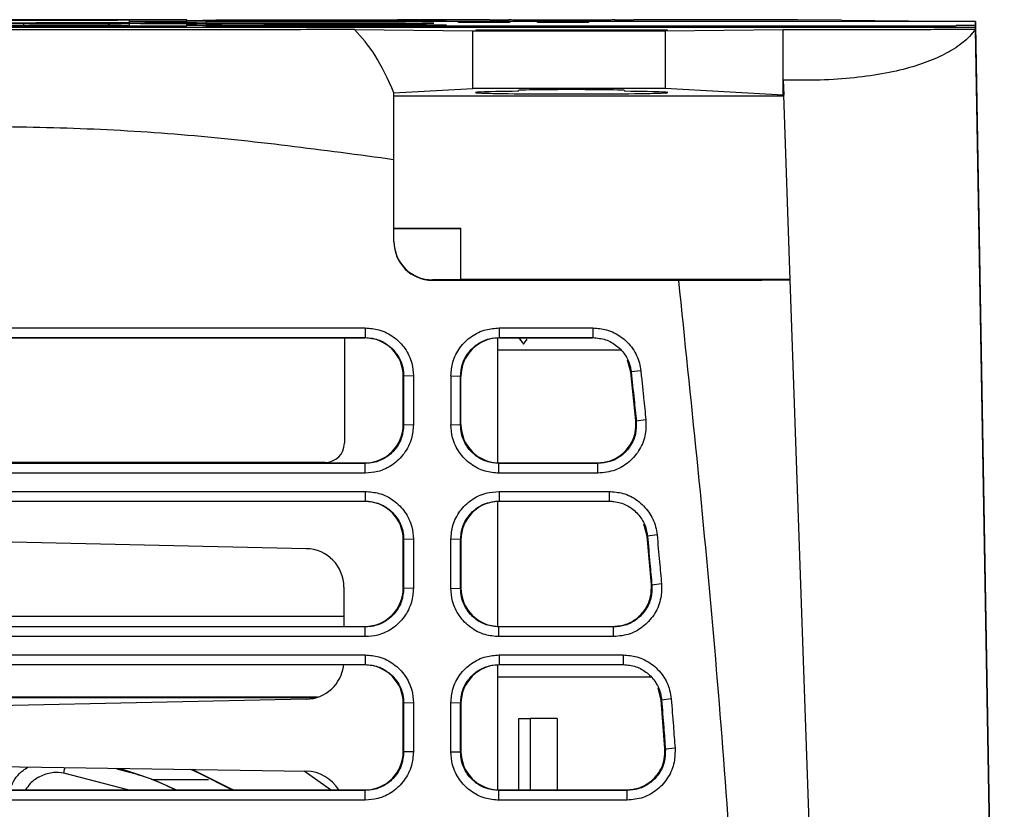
# Model space of a CAD drawing. Extents: x 106 to 315, y 19 to 260.
# Tile 110 of 132: x 211 to 226, y 246 to 257. Entities that reach past the tile are written whole.
import ezdxf

# ---------------------------------------------------------------- set-up
doc = ezdxf.new("R2010")
doc.units = 0
doc.layers.get('0').update_dxf_attribs({"linetype": 'CONTINUOUS'})

msp = doc.modelspace()

# ---------------------------------------------------------------- linework, layer by layer
at = {"color": 7, "linetype": 'CONTINUOUS'}
for p, q in [((213.083, 257.369), (207.654, 257.369)), ((208.225, 257.367), (212.511, 257.367)), ((212.511, 257.364), (208.225, 257.364)), ((208.225, 257.362), (212.511, 257.362)), ((212.797, 257.365), (212.797, 257.366)), ((212.797, 257.361), (212.797, 257.342)), ((212.797, 257.342), (212.797, 257.325)), ((213.654, 257.342), (212.797, 257.342)), ((212.797, 257.309), (212.797, 257.283)), ((213.654, 257.356), (213.654, 257.367)), ((213.654, 257.342), (213.654, 257.353)), ((213.654, 257.324), (213.654, 257.342)), ((213.654, 257.287), (213.654, 257.31)), ((213.94, 257.361), (213.94, 257.357)), ((213.94, 257.361), (214.082, 257.361)), ((213.94, 257.346), (213.94, 257.342)), ((213.94, 257.342), (213.94, 257.322)), ((225.368, 257.342), (213.94, 257.342)), ((213.94, 257.311), (213.94, 257.294)), ((216.132, 257.361), (214.082, 257.361)), ((214.797, 257.345), (214.797, 257.345)), ((214.882, 257.321), (215.882, 257.321)), ((215.882, 257.313), (214.882, 257.313)), ((216.784, 257.368), (216.132, 257.361)), ((218.152, 257.369), (217.336, 257.369)), ((217.688, 257.327), (217.688, 257.336)), ((217.688, 257.336), (218.445, 257.336)), ((218.445, 257.327), (217.688, 257.327)), ((218.438, 257.365), (218.438, 257.368)), ((218.445, 257.336), (218.445, 257.327)), ((218.863, 257.327), (218.863, 257.336)), ((218.863, 257.336), (219.62, 257.336)), ((219.62, 257.327), (218.863, 257.327)), ((219.62, 257.336), (219.62, 257.327)), ((220.009, 257.368), (220.009, 257.365)), ((222.174, 257.369), (220.295, 257.369)), ((223.378, 257.361), (222.726, 257.368)), ((223.378, 257.361), (225.368, 257.342)), ((225.368, 257.342), (225.368, 257.284)), ((225.732, 236.511), (225.368, 257.342)), ((220.225, 257.253), (200.511, 257.253)), ((207.082, 257.28), (213.654, 257.28)), ((212.511, 257.282), (208.225, 257.282)), ((213.654, 257.28), (213.654, 257.284)), ((213.94, 257.283), (213.94, 257.28)), ((213.94, 257.28), (225.082, 257.28)), ((214.797, 257.295), (214.797, 257.295)), ((216.145, 257.221), (217.902, 257.204)), ((217.902, 257.204), (220.76, 257.204)), ((217.902, 256.346), (217.902, 257.204)), ((218.582, 257.209), (218.582, 257.211)), ((220.154, 257.211), (220.154, 257.209)), ((220.225, 257.255), (220.225, 257.253)), ((223.082, 257.255), (220.225, 257.255)), ((220.76, 257.204), (222.513, 257.221)), ((220.76, 257.204), (220.76, 256.346)), ((222.513, 256.473), (222.513, 257.221)), ((223.082, 257.253), (223.082, 257.255)), ((225.368, 257.253), (223.082, 257.253)), ((225.082, 257.28), (225.082, 257.284)), ((225.368, 257.284), (225.082, 257.284)), ((225.368, 257.284), (225.797, 232.694)), ((225.368, 257.23), (225.368, 257.253)), ((225.393, 255.818), (225.368, 257.253)), ((225.689, 238.874), (225.368, 257.23)), ((222.511, 256.249), (222.513, 256.473)), ((222.513, 256.473), (222.521, 256.249)), ((216.73, 256.282), (217.902, 256.346)), ((220.76, 256.346), (217.902, 256.346)), ((218.582, 256.305), (218.582, 256.318)), ((220.154, 256.318), (220.154, 256.305)), ((222.511, 256.249), (220.76, 256.346)), ((216.73, 256.236), (222.522, 256.236)), ((222.521, 256.249), (222.511, 256.249)), ((222.617, 253.506), (222.521, 256.249)), ((225.69, 238.818), (225.393, 255.818)), ((216.73, 254.069), (216.73, 255.289)), ((216.73, 254.27), (217.725, 254.27)), ((216.73, 254.266), (217.725, 254.266)), ((217.725, 254.266), (217.725, 254.27)), ((217.725, 253.505), (217.725, 254.266)), ((217.301, 253.497), (217.301, 253.505)), ((217.725, 253.505), (217.301, 253.505)), ((222.617, 253.509), (217.725, 253.509)), ((223.222, 236.185), (222.617, 253.506)), ((220.96, 253.497), (217.301, 253.497)), ((204.434, 252.79), (216.303, 252.79)), ((216.303, 252.79), (216.303, 252.647)), ((218.291, 252.79), (219.685, 252.79)), ((218.291, 252.79), (218.291, 252.647)), ((219.685, 252.79), (219.685, 252.647)), ((204.434, 252.647), (216.303, 252.647)), ((204.864, 252.642), (215.873, 252.642)), ((215.873, 252.642), (216.297, 252.642)), ((215.993, 252.642), (215.993, 251.077)), ((216.303, 252.647), (216.297, 252.642)), ((218.269, 252.642), (218.269, 250.786)), ((218.291, 252.647), (219.685, 252.647)), ((218.297, 252.642), (218.291, 252.647)), ((218.297, 252.642), (219.68, 252.642)), ((218.586, 252.642), (218.654, 252.55)), ((218.654, 252.55), (218.708, 252.624)), ((219.685, 252.647), (219.68, 252.642)), ((219.727, 252.64), (219.68, 252.642)), ((220.248, 252.131), (220.197, 252.312)), ((216.874, 252.075), (216.868, 252.071)), ((216.868, 251.356), (216.868, 252.071)), ((217.019, 252.08), (216.874, 252.075)), ((216.874, 252.075), (216.874, 251.348)), ((217.575, 252.08), (217.575, 251.353)), ((217.575, 252.08), (217.719, 252.075)), ((217.719, 251.348), (217.719, 252.075)), ((217.725, 252.071), (217.719, 252.075)), ((217.725, 251.356), (217.725, 252.071)), ((220.254, 252.136), (220.248, 252.131)), ((220.323, 251.414), (220.248, 252.131)), ((220.396, 252.155), (220.254, 252.136)), ((216.874, 251.348), (216.868, 251.356)), ((217.019, 251.353), (216.874, 251.348)), ((217.719, 251.348), (217.575, 251.353)), ((217.719, 251.348), (217.725, 251.356)), ((220.33, 251.406), (220.323, 251.414)), ((220.473, 251.426), (220.33, 251.406)), ((215.707, 250.791), (204.422, 250.791)), ((216.303, 250.777), (204.433, 250.777)), ((204.439, 250.785), (216.297, 250.785)), ((216.303, 250.777), (216.297, 250.785)), ((216.303, 250.632), (216.303, 250.777)), ((218.29, 250.777), (218.297, 250.785)), ((218.29, 250.632), (218.29, 250.777)), ((219.761, 250.777), (218.29, 250.777)), ((218.297, 250.785), (219.755, 250.785)), ((219.761, 250.777), (219.755, 250.785)), ((219.761, 250.632), (219.761, 250.777)), ((219.761, 250.632), (218.29, 250.632)), ((204.434, 250.361), (216.303, 250.361)), ((216.303, 250.361), (216.303, 250.218)), ((218.291, 250.361), (218.291, 250.218)), ((219.926, 250.361), (219.926, 250.218)), ((204.434, 250.218), (216.303, 250.218)), ((216.297, 250.213), (204.44, 250.213)), ((216.303, 250.218), (216.297, 250.213)), ((218.269, 250.213), (218.269, 248.357)), ((218.291, 250.218), (219.926, 250.218)), ((218.291, 250.218), (218.297, 250.213)), ((219.921, 250.213), (218.297, 250.213)), ((219.926, 250.218), (219.921, 250.213)), ((219.971, 250.21), (219.921, 250.213)), ((220.49, 249.695), (220.442, 249.874)), ((203.884, 249.774), (215.428, 249.512)), ((220.496, 249.699), (220.49, 249.695)), ((220.639, 249.717), (220.496, 249.699)), ((216.874, 249.646), (216.868, 249.642)), ((216.868, 248.928), (216.868, 249.642)), ((217.019, 249.651), (216.874, 249.646)), ((216.874, 249.646), (216.874, 248.919)), ((217.575, 248.924), (217.575, 249.651)), ((217.719, 249.646), (217.575, 249.651)), ((217.719, 248.919), (217.719, 249.646)), ((217.725, 249.642), (217.719, 249.646)), ((217.725, 249.642), (217.725, 248.928)), ((220.555, 248.978), (220.49, 249.695)), ((220.562, 248.97), (220.555, 248.978)), ((220.705, 248.987), (220.562, 248.97)), ((215.987, 248.94), (215.987, 248.356)), ((216.874, 248.919), (216.868, 248.928)), ((217.019, 248.924), (216.874, 248.919)), ((217.575, 248.924), (217.719, 248.919)), ((217.719, 248.919), (217.725, 248.928)), ((215.987, 248.503), (204.084, 248.503)), ((216.303, 248.348), (204.433, 248.348)), ((204.439, 248.356), (216.297, 248.356)), ((216.303, 248.348), (216.297, 248.356)), ((216.303, 248.204), (216.303, 248.348)), ((218.29, 248.348), (218.297, 248.356)), ((218.29, 248.204), (218.29, 248.348)), ((219.993, 248.348), (218.29, 248.348)), ((218.297, 248.356), (219.986, 248.356)), ((219.993, 248.348), (219.986, 248.356)), ((219.993, 248.204), (219.993, 248.348)), ((219.993, 248.204), (218.29, 248.204)), ((204.434, 247.933), (216.303, 247.933)), ((216.303, 247.933), (216.303, 247.789)), ((218.291, 247.933), (220.135, 247.933)), ((218.291, 247.933), (218.291, 247.789)), ((220.135, 247.933), (220.135, 247.789)), ((204.434, 247.789), (216.303, 247.789)), ((216.297, 247.785), (204.44, 247.785)), ((216.303, 247.789), (216.297, 247.785)), ((218.269, 247.784), (218.269, 245.928)), ((218.291, 247.789), (220.135, 247.789)), ((218.291, 247.789), (218.297, 247.785)), ((220.13, 247.785), (218.297, 247.785)), ((220.135, 247.789), (220.13, 247.785)), ((220.183, 247.781), (220.13, 247.785)), ((220.699, 247.259), (220.654, 247.438)), ((215.428, 247.275), (203.868, 247.025)), ((215.575, 247.297), (203.874, 247.297)), ((215.595, 247.303), (203.875, 247.303)), ((212.556, 247.303), (212.017, 247.302)), ((212.017, 247.302), (212.017, 247.299)), ((215.592, 247.303), (212.556, 247.303)), ((213.572, 247.298), (215.578, 247.298)), ((216.874, 247.218), (216.868, 247.213)), ((216.868, 246.499), (216.868, 247.213)), ((217.019, 247.222), (216.874, 247.218)), ((216.874, 247.218), (216.874, 246.491)), ((217.575, 246.495), (217.575, 247.222)), ((217.719, 247.218), (217.575, 247.222)), ((217.719, 246.491), (217.719, 247.218)), ((217.725, 247.213), (217.719, 247.218)), ((217.725, 247.213), (217.725, 246.499)), ((220.705, 247.263), (220.699, 247.259)), ((220.755, 246.542), (220.699, 247.259)), ((220.848, 247.279), (220.705, 247.263)), ((218.583, 245.927), (218.583, 246.987)), ((218.583, 246.987), (218.755, 246.987)), ((219.155, 246.987), (218.755, 246.987)), ((219.155, 246.987), (219.155, 245.927)), ((216.874, 246.491), (216.868, 246.499)), ((217.019, 246.495), (216.874, 246.491)), ((217.575, 246.495), (217.719, 246.491)), ((217.719, 246.491), (217.725, 246.499)), ((220.762, 246.534), (220.755, 246.542)), ((220.906, 246.55), (220.762, 246.534)), ((203.881, 246.378), (215.427, 246.205)), ((213.974, 246.075), (213.155, 246.075)), ((216.303, 245.919), (204.433, 245.919)), ((204.439, 245.927), (216.297, 245.927)), ((216.303, 245.919), (216.297, 245.927)), ((216.303, 245.775), (216.303, 245.919)), ((218.29, 245.919), (218.297, 245.927)), ((218.29, 245.775), (218.29, 245.919)), ((220.193, 245.919), (218.29, 245.919)), ((218.297, 245.927), (220.186, 245.927)), ((220.193, 245.919), (220.186, 245.927)), ((220.193, 245.775), (220.193, 245.919)), ((220.193, 245.775), (218.29, 245.775))]:
    msp.add_line(p, q, dxfattribs=at)
at = {"color": 8, "linetype": 'CONTINUOUS'}
for p, q in [((211.227, 257.316), (211.227, 257.253)), ((214.882, 257.321), (214.882, 257.313)), ((215.882, 257.313), (215.882, 257.321)), ((220.096, 252.458), (218.269, 252.458)), ((220.549, 247.601), (218.269, 247.601)), ((218.755, 246.987), (218.755, 245.927)), ((212.775, 245.927), (211.823, 246.178))]:
    msp.add_line(p, q, dxfattribs=at)
at = {"color": 7, "linetype": 'CONTINUOUS', "flags": 128}
for points in [[(218.582, 257.211), (218.348, 257.211), (218.159, 257.212), (218.026, 257.213), (217.953, 257.214), (217.944, 257.214), (218, 257.215), (218.118, 257.216), (218.292, 257.217), (218.515, 257.217), (218.777, 257.217), (219.066, 257.218), (219.368, 257.218), (219.671, 257.218), (219.959, 257.217), (220.221, 257.217), (220.444, 257.217), (220.619, 257.216), (220.737, 257.215), (220.792, 257.214), (220.784, 257.214), (220.711, 257.213), (220.577, 257.212), (220.389, 257.211), (220.154, 257.211)], [(217.019, 252.08), (217.019, 251.877), (217.019, 251.674), (217.019, 251.353)], [(216.303, 250.632), (215.89, 250.632), (214.239, 250.632), (212.588, 250.632), (210.937, 250.632), (209.286, 250.632), (207.634, 250.632), (206.034, 250.632), (204.433, 250.632)], [(218.291, 250.361), (218.689, 250.361), (219.308, 250.361), (219.926, 250.361)], [(217.019, 249.651), (217.019, 249.448), (217.019, 249.245), (217.019, 248.924)], [(216.303, 248.204), (215.89, 248.204), (214.239, 248.204), (212.588, 248.204), (210.937, 248.204), (209.286, 248.204), (207.634, 248.204), (206.034, 248.204), (204.433, 248.204)], [(217.019, 247.222), (217.019, 247.019), (217.019, 246.816), (217.019, 246.495)], [(214.323, 245.927), (213.84, 246.172), (213.711, 246.231)], [(214.34, 245.927), (214.298, 245.95), (213.731, 246.231)], [(216.303, 245.775), (215.89, 245.775), (214.239, 245.775), (212.588, 245.775), (210.937, 245.775), (209.286, 245.775), (207.634, 245.775), (206.034, 245.775), (204.433, 245.775)]]:
    msp.add_lwpolyline(points, dxfattribs=at)
at = {"color": 8, "linetype": 'CONTINUOUS', "flags": 128}
for points in [[(211.823, 246.178), (211.834, 246.229), (211.843, 246.259)], [(215.787, 245.927), (215.718, 245.979), (215.395, 246.206)]]:
    msp.add_lwpolyline(points, dxfattribs=at)
at = {"color": 7, "linetype": 'CONTINUOUS'}
for centre, radius, start, end in [((219.368, 371.469), 114.263, 269.60601, 270.39399), ((217.301, 254.076), 0.571, 180.0001, 270.0001), ((215.707, 251.077), 0.286, 270, 0), ((215.415, 248.94), 0.571, 0, 88.6992), ((215.415, 247.846), 0.571, 271.236, 353.8514), ((215.419, 245.634), 0.571, 30.8842, 89.1433)]:
    msp.add_arc(centre, radius, start, end, dxfattribs=at)
for centre, major_axis, ratio, start_param, end_param in [((219.368, 256.287), (1.429, 0), 0.014835, 2.153161, 7.271617), ((219.368, 256.318), (0.786, 0), 0.014835, 0, 3.141593), ((217.301, 254.069), (0, 0.571), 0.999912, 1.570797, 3.141593), ((216.297, 252.071), (0.525, -0.226), 0.999685, 0.406216, 1.977242), ((218.297, 252.071), (0.525, 0.226), 0.999685, 1.164351, 2.735376), ((216.297, 251.357), (-0.215, 0.53), 0.999453, 2.756245, 4.326659), ((218.297, 251.357), (0.215, 0.53), 0.999453, 1.956526, 3.526941), ((216.297, 249.642), (0.525, -0.226), 0.999685, 0.406216, 1.977242), ((218.297, 249.642), (0.525, 0.226), 0.999685, 1.164351, 2.735376), ((216.297, 248.928), (-0.215, 0.53), 0.999453, 2.756245, 4.326659), ((218.297, 248.928), (0.215, 0.53), 0.999453, 1.956526, 3.526941), ((216.297, 247.213), (0.525, -0.226), 0.999685, 0.406216, 1.977242), ((218.297, 247.213), (0.525, 0.226), 0.999685, 1.164351, 2.735376), ((216.297, 246.499), (-0.215, 0.53), 0.999453, 2.756245, 4.326659), ((218.297, 246.499), (0.215, 0.53), 0.999453, 1.956526, 3.526941)]:
    msp.add_ellipse(centre, major_axis=major_axis, ratio=ratio, start_param=start_param, end_param=end_param, dxfattribs=at)
for points, knots in [([(210.946, 257.318), (210.978, 257.318), (211.044, 257.318), (211.132, 257.318), (211.2, 257.318), (211.218, 257.319), (211.227, 257.319)], [0, 0, 0, 0, 0.2423499, 0.5, 0.7576478, 1, 1, 1, 1]), ([(211.227, 257.315), (211.218, 257.315), (211.2, 257.315), (211.132, 257.316), (211.044, 257.316), (210.978, 257.316), (210.946, 257.316)], [0, 0, 0, 0, 0.2423522, 0.5, 0.7576501, 1, 1, 1, 1]), ([(212.677, 257.325), (212.499, 257.324), (212.139, 257.324), (211.716, 257.322), (211.391, 257.32), (211.281, 257.319), (211.227, 257.319)], [0, 0, 0, 0, 0.247227, 0.499383, 0.751856, 1, 1, 1, 1]), ([(211.227, 257.315), (211.281, 257.315), (211.391, 257.313), (211.716, 257.312), (212.139, 257.31), (212.499, 257.31), (212.677, 257.309)], [0, 0, 0, 0, 0.248144, 0.500617, 0.752773, 1, 1, 1, 1]), ([(213.5, 257.311), (213.288, 257.311), (212.863, 257.312), (212.393, 257.313), (212.091, 257.315), (211.989, 257.317), (212.091, 257.319), (212.393, 257.321), (212.863, 257.322), (213.288, 257.323), (213.5, 257.323)], [0, 0, 0, 0, 0.125, 0.25, 0.375, 0.5, 0.625, 0.75, 0.875, 1, 1, 1, 1]), ([(212.797, 257.366), (212.792, 257.366), (212.784, 257.366), (212.718, 257.366), (212.623, 257.367), (212.549, 257.367), (212.511, 257.367)], [0, 0, 0, 0, 0.250053, 0.500057, 0.750033, 1, 1, 1, 1]), ([(212.511, 257.364), (212.549, 257.364), (212.623, 257.364), (212.718, 257.365), (212.784, 257.365), (212.792, 257.365), (212.797, 257.365)], [0, 0, 0, 0, 0.25004, 0.500041, 0.75002, 1, 1, 1, 1]), ([(212.797, 257.361), (212.792, 257.362), (212.784, 257.362), (212.718, 257.362), (212.623, 257.362), (212.548, 257.362), (212.511, 257.362)], [0, 0, 0, 0, 0.250005, 0.500005, 0.750001, 1, 1, 1, 1]), ([(212.677, 257.325), (212.694, 257.325), (212.73, 257.325), (212.767, 257.325), (212.792, 257.325), (212.795, 257.325), (212.797, 257.325)], [0, 0, 0, 0, 0.2514685, 0.5000387, 0.7500589, 1, 1, 1, 1]), ([(212.797, 257.309), (212.795, 257.309), (212.792, 257.309), (212.767, 257.309), (212.729, 257.309), (212.694, 257.309), (212.677, 257.309)], [0, 0, 0, 0, 0.251467, 0.500047, 0.750065, 1, 1, 1, 1]), ([(213.799, 257.322), (213.646, 257.322), (213.341, 257.321), (213.007, 257.32), (212.793, 257.318), (212.72, 257.317), (212.793, 257.316), (213.007, 257.314), (213.341, 257.313), (213.646, 257.312), (213.799, 257.312)], [0, 0, 0, 0, 0.125, 0.25, 0.375, 0.5, 0.625, 0.75, 0.875, 1, 1, 1, 1]), ([(213.654, 257.367), (213.645, 257.368), (213.628, 257.368), (213.496, 257.368), (213.307, 257.369), (213.157, 257.369), (213.083, 257.369)], [0, 0, 0, 0, 0.249973, 0.499951, 0.749953, 1, 1, 1, 1]), ([(214.882, 257.313), (214.694, 257.313), (214.317, 257.313), (213.837, 257.314), (213.516, 257.315), (213.404, 257.317), (213.516, 257.318), (213.837, 257.32), (214.317, 257.321), (214.694, 257.321), (214.882, 257.321)], [0, 0, 0, 0, 0.125, 0.25, 0.375, 0.5, 0.625, 0.75, 0.875, 1, 1, 1, 1]), ([(213.654, 257.324), (213.652, 257.324), (213.648, 257.324), (213.615, 257.324), (213.566, 257.323), (213.522, 257.323), (213.5, 257.323)], [0, 0, 0, 0, 0.25018, 0.499646, 0.749694, 1, 1, 1, 1]), ([(213.5, 257.311), (213.522, 257.311), (213.566, 257.31), (213.615, 257.31), (213.648, 257.31), (213.652, 257.31), (213.654, 257.31)], [0, 0, 0, 0, 0.250604, 0.5003736, 0.7500839, 1, 1, 1, 1]), ([(213.654, 257.356), (213.657, 257.356), (213.663, 257.356), (213.714, 257.356), (213.79, 257.355), (213.853, 257.355), (213.884, 257.355)], [0, 0, 0, 0, 0.241387, 0.498493, 0.756421, 1, 1, 1, 1]), ([(213.654, 257.353), (213.655, 257.353), (213.658, 257.353), (213.681, 257.354), (213.713, 257.354), (213.755, 257.354), (213.804, 257.354), (213.862, 257.354), (213.924, 257.354), (213.967, 257.354), (213.988, 257.354)], [0, 0, 0, 0, 0.131058, 0.262106, 0.380903, 0.5, 0.620627, 0.741569, 0.870626, 1, 1, 1, 1]), ([(213.799, 257.322), (213.819, 257.322), (213.86, 257.322), (213.904, 257.322), (213.934, 257.322), (213.938, 257.322), (213.94, 257.322)], [0, 0, 0, 0, 0.25044, 0.500005, 0.750021, 1, 1, 1, 1]), ([(213.94, 257.311), (213.938, 257.312), (213.934, 257.312), (213.904, 257.312), (213.86, 257.312), (213.819, 257.312), (213.799, 257.312)], [0, 0, 0, 0, 0.250257, 0.500013, 0.749871, 1, 1, 1, 1]), ([(214.899, 257.346), (215.1, 257.346), (215.479, 257.346), (215.995, 257.347), (216.427, 257.347), (216.766, 257.348), (217.013, 257.349), (217.171, 257.349), (217.239, 257.35), (217.213, 257.351), (217.098, 257.352), (216.891, 257.352), (216.599, 257.353), (216.163, 257.354), (215.555, 257.354), (214.765, 257.355), (214.188, 257.355), (213.884, 257.355)], [0, 0, 0, 0, 0.088026, 0.1668076, 0.2344427, 0.2935826, 0.3422964, 0.3828823, 0.4179584, 0.4528695, 0.492772, 0.5377217, 0.5901604, 0.6516435, 0.7524195, 0.8693486, 1, 1, 1, 1]), ([(214.156, 257.357), (214.127, 257.357), (214.067, 257.357), (213.996, 257.357), (213.948, 257.357), (213.942, 257.357), (213.94, 257.357)], [0, 0, 0, 0, 0.243015, 0.499993, 0.756976, 1, 1, 1, 1]), ([(213.94, 257.346), (213.943, 257.346), (213.949, 257.346), (214.001, 257.346), (214.078, 257.347), (214.142, 257.347), (214.173, 257.347)], [0, 0, 0, 0, 0.242181, 0.49979, 0.757513, 1, 1, 1, 1]), ([(213.988, 257.354), (214.278, 257.354), (214.821, 257.354), (215.558, 257.353), (216.115, 257.352), (216.5, 257.352), (216.741, 257.351), (216.892, 257.351), (216.945, 257.35), (216.938, 257.35), (216.902, 257.35), (216.791, 257.349), (216.574, 257.349), (216.216, 257.348), (215.691, 257.348), (214.982, 257.347), (214.456, 257.347), (214.173, 257.347)], [0, 0, 0, 0, 0.131893, 0.247789, 0.34279, 0.399101, 0.445107, 0.480792, 0.510082, 0.524153, 0.538866, 0.572507, 0.615624, 0.668634, 0.759774, 0.870532, 1, 1, 1, 1]), ([(214.156, 257.357), (214.469, 257.356), (215.064, 257.356), (215.871, 257.355), (216.49, 257.354), (216.929, 257.353), (217.217, 257.352), (217.412, 257.352), (217.51, 257.351), (217.518, 257.35), (217.437, 257.349), (217.26, 257.348), (216.988, 257.347), (216.62, 257.347), (216.155, 257.346), (215.604, 257.345), (215.198, 257.345), (214.985, 257.345)], [0, 0, 0, 0, 0.122929, 0.233675, 0.329698, 0.390492, 0.444961, 0.490257, 0.531602, 0.570604, 0.61074, 0.655557, 0.707415, 0.768286, 0.836703, 0.914366, 1, 1, 1, 1]), ([(214.899, 257.346), (214.885, 257.346), (214.856, 257.346), (214.824, 257.346), (214.801, 257.346), (214.798, 257.346), (214.797, 257.345)], [0, 0, 0, 0, 0.252177, 0.500027, 0.749379, 1, 1, 1, 1]), ([(214.797, 257.345), (214.798, 257.345), (214.799, 257.345), (214.813, 257.345), (214.832, 257.345), (214.856, 257.345), (214.884, 257.345), (214.916, 257.345), (214.951, 257.345), (214.974, 257.345), (214.985, 257.345)], [0, 0, 0, 0, 0.132827, 0.262616, 0.382672, 0.499997, 0.619387, 0.736067, 0.868015, 1, 1, 1, 1]), ([(215.882, 257.321), (216.071, 257.321), (216.448, 257.321), (216.928, 257.32), (217.248, 257.318), (217.361, 257.317), (217.248, 257.315), (216.928, 257.314), (216.448, 257.313), (216.071, 257.313), (215.882, 257.313)], [0, 0, 0, 0, 0.125, 0.25, 0.375, 0.5, 0.625, 0.75, 0.875, 1, 1, 1, 1]), ([(217.336, 257.369), (217.274, 257.369), (217.149, 257.369), (216.983, 257.369), (216.85, 257.368), (216.806, 257.368), (216.784, 257.368)], [0, 0, 0, 0, 0.25, 0.5, 0.750001, 1, 1, 1, 1]), ([(218.152, 257.369), (218.19, 257.369), (218.265, 257.369), (218.359, 257.369), (218.425, 257.368), (218.434, 257.368), (218.438, 257.368)], [0, 0, 0, 0, 0.25, 0.499999, 0.749999, 1, 1, 1, 1]), ([(220.009, 257.365), (219.998, 257.365), (219.974, 257.364), (219.792, 257.363), (219.533, 257.363), (219.224, 257.363), (218.915, 257.363), (218.655, 257.363), (218.473, 257.364), (218.45, 257.365), (218.438, 257.365)], [0, 0, 0, 0, 0.125, 0.25, 0.375, 0.5, 0.625, 0.75, 0.875, 1, 1, 1, 1]), ([(220.009, 257.368), (220.014, 257.368), (220.022, 257.368), (220.088, 257.369), (220.183, 257.369), (220.258, 257.369), (220.295, 257.369)], [0, 0, 0, 0, 0.2500013, 0.5000004, 0.7500005, 1, 1, 1, 1]), ([(222.726, 257.368), (222.704, 257.368), (222.66, 257.368), (222.527, 257.369), (222.361, 257.369), (222.236, 257.369), (222.174, 257.369)], [0, 0, 0, 0, 0.25, 0.5, 0.75, 1, 1, 1, 1]), ([(216.145, 257.221), (215.67, 257.221), (214.721, 257.22), (213.28, 257.22), (211.828, 257.219), (210.855, 257.219), (210.368, 257.219)], [0, 0, 0, 0, 0.248838, 0.497676, 0.748838, 1, 1, 1, 1]), ([(212.511, 257.282), (212.548, 257.282), (212.623, 257.282), (212.718, 257.282), (212.784, 257.282), (212.792, 257.283), (212.797, 257.283)], [0, 0, 0, 0, 0.250069, 0.500086, 0.75006, 1, 1, 1, 1]), ([(213.988, 257.286), (213.966, 257.286), (213.923, 257.286), (213.86, 257.286), (213.803, 257.286), (213.754, 257.286), (213.712, 257.286), (213.68, 257.286), (213.658, 257.287), (213.655, 257.287), (213.654, 257.287)], [0, 0, 0, 0, 0.131007, 0.262005, 0.380894, 0.500085, 0.620715, 0.741663, 0.87067, 1, 1, 1, 1]), ([(213.883, 257.285), (213.854, 257.285), (213.792, 257.285), (213.716, 257.284), (213.664, 257.284), (213.657, 257.284), (213.654, 257.284)], [0, 0, 0, 0, 0.236436, 0.491659, 0.751431, 1, 1, 1, 1]), ([(213.883, 257.285), (214.187, 257.285), (214.764, 257.285), (215.555, 257.286), (216.167, 257.287), (216.608, 257.287), (216.9, 257.288), (217.103, 257.289), (217.214, 257.289), (217.237, 257.29), (217.171, 257.291), (217.045, 257.291), (216.905, 257.292), (216.72, 257.292), (216.426, 257.293), (215.995, 257.293), (215.48, 257.294), (215.1, 257.294), (214.899, 257.294)], [0, 0, 0, 0, 0.1303061, 0.2480271, 0.3483878, 0.4111258, 0.4650904, 0.5087811, 0.5471484, 0.5820043, 0.6169035, 0.6582017, 0.6813817, 0.7065854, 0.7656418, 0.8330631, 0.911784, 1, 1, 1, 1]), ([(214.173, 257.293), (214.142, 257.293), (214.078, 257.294), (214.001, 257.294), (213.949, 257.294), (213.943, 257.294), (213.94, 257.294)], [0, 0, 0, 0, 0.242392, 0.500077, 0.757721, 1, 1, 1, 1]), ([(213.94, 257.283), (213.942, 257.283), (213.948, 257.283), (213.996, 257.283), (214.067, 257.283), (214.127, 257.283), (214.156, 257.283)], [0, 0, 0, 0, 0.2429748, 0.4999333, 0.7569288, 1, 1, 1, 1]), ([(214.173, 257.293), (214.39, 257.293), (214.8, 257.293), (215.37, 257.293), (215.862, 257.292), (216.26, 257.292), (216.567, 257.291), (216.783, 257.291), (216.898, 257.29), (216.937, 257.29), (216.942, 257.29), (216.926, 257.289), (216.873, 257.289), (216.74, 257.289), (216.498, 257.288), (216.113, 257.288), (215.558, 257.287), (214.821, 257.286), (214.279, 257.286), (213.988, 257.286)], [0, 0, 0, 0, 0.098773, 0.187497, 0.264518, 0.33134, 0.383298, 0.425294, 0.45947, 0.474836, 0.489851, 0.504629, 0.520055, 0.554942, 0.600883, 0.657381, 0.752753, 0.86747, 1, 1, 1, 1]), ([(214.985, 257.296), (215.198, 257.295), (215.603, 257.295), (216.154, 257.294), (216.62, 257.293), (216.987, 257.293), (217.26, 257.292), (217.436, 257.291), (217.518, 257.29), (217.511, 257.289), (217.43, 257.289), (217.324, 257.288), (217.178, 257.288), (216.929, 257.287), (216.49, 257.286), (215.871, 257.285), (215.064, 257.284), (214.469, 257.284), (214.156, 257.283)], [0, 0, 0, 0, 0.085506, 0.163232, 0.231658, 0.292586, 0.343876, 0.389319, 0.429155, 0.468349, 0.509616, 0.531684, 0.555084, 0.609527, 0.670309, 0.766335, 0.877152, 1, 1, 1, 1]), ([(214.985, 257.296), (214.974, 257.296), (214.951, 257.296), (214.916, 257.296), (214.884, 257.296), (214.855, 257.295), (214.831, 257.295), (214.812, 257.295), (214.799, 257.295), (214.798, 257.295), (214.797, 257.295)], [0, 0, 0, 0, 0.133524, 0.264003, 0.383392, 0.500033, 0.620062, 0.737368, 0.868665, 1, 1, 1, 1]), ([(214.797, 257.295), (214.798, 257.295), (214.801, 257.295), (214.824, 257.294), (214.856, 257.294), (214.885, 257.294), (214.899, 257.294)], [0, 0, 0, 0, 0.252176, 0.500032, 0.749382, 1, 1, 1, 1]), ([(216.73, 256.282), (216.639, 256.481), (216.453, 256.885), (216.249, 257.108), (216.145, 257.221)], [0, 0, 0, 0, 0.493598, 1, 1, 1, 1]), ([(222.513, 257.221), (222.743, 257.221), (223.21, 257.222), (223.83, 257.223), (224.379, 257.224), (224.827, 257.226), (225.18, 257.228), (225.305, 257.229), (225.368, 257.23)], [0, 0, 0, 0, 0.160844, 0.326334, 0.487769, 0.653934, 0.82431, 1, 1, 1, 1]), ([(225.368, 257.23), (225.341, 257.193), (225.289, 257.122), (225.176, 257.021), (225.014, 256.907), (224.78, 256.786), (224.442, 256.664), (224.042, 256.568), (223.578, 256.501), (223.069, 256.465), (222.699, 256.471), (222.513, 256.473)], [0, 0, 0, 0, 0.086246, 0.16644, 0.240575, 0.369289, 0.491098, 0.619148, 0.746387, 0.873193, 1, 1, 1, 1]), ([(216.73, 255.289), (216.73, 255.471), (216.73, 255.836), (216.73, 256.132), (216.73, 256.282)], [0, 0, 0, 0, 0.497193, 1, 1, 1, 1]), ([(216.73, 255.289), (215.678, 255.43), (214.096, 255.642), (211.97, 255.764), (210.902, 255.777), (210.368, 255.783)], [0, 0, 0, 0, 0.498449, 0.749225, 1, 1, 1, 1]), ([(220.96, 253.497), (221.106, 253.498), (221.4, 253.498), (221.827, 253.5), (222.219, 253.502), (222.501, 253.504), (222.581, 253.506), (222.617, 253.506)], [0, 0, 0, 0, 0.162228, 0.32664, 0.562913, 0.806003, 1, 1, 1, 1]), ([(222.338, 232.858), (222.274, 234.533), (222.145, 237.884), (221.872, 243.001), (221.513, 248.21), (221.144, 251.734), (220.96, 253.497)], [0, 0, 0, 0, 0.243097, 0.486226, 0.743032, 1, 1, 1, 1]), ([(216.303, 252.79), (216.372, 252.784), (216.521, 252.772), (216.732, 252.665), (216.903, 252.491), (217.002, 252.285), (217.014, 252.142), (217.019, 252.08)], [0, 0, 0, 0, 0.184584, 0.401532, 0.617194, 0.831896, 1, 1, 1, 1]), ([(217.575, 252.08), (217.581, 252.148), (217.594, 252.296), (217.7, 252.504), (217.873, 252.673), (218.08, 252.773), (218.225, 252.785), (218.291, 252.79)], [0, 0, 0, 0, 0.184238, 0.396702, 0.610362, 0.825014, 1, 1, 1, 1]), ([(219.685, 252.79), (219.754, 252.785), (219.904, 252.772), (220.114, 252.665), (220.285, 252.491), (220.373, 252.309), (220.391, 252.193), (220.396, 252.155)], [0, 0, 0, 0, 0.197546, 0.430315, 0.661517, 0.891519, 1, 1, 1, 1]), ([(216.303, 252.647), (216.367, 252.64), (216.496, 252.628), (216.667, 252.529), (216.796, 252.384), (216.865, 252.223), (216.872, 252.117), (216.874, 252.075)], [0, 0, 0, 0, 0.21462, 0.429242, 0.643888, 0.858586, 1, 1, 1, 1]), ([(217.719, 252.075), (217.725, 252.139), (217.738, 252.268), (217.837, 252.439), (217.982, 252.568), (218.142, 252.637), (218.249, 252.644), (218.291, 252.647)], [0, 0, 0, 0, 0.21481, 0.429608, 0.644347, 0.859029, 1, 1, 1, 1]), ([(219.685, 252.647), (219.75, 252.64), (219.878, 252.628), (220.049, 252.529), (220.179, 252.384), (220.238, 252.243), (220.251, 252.157), (220.254, 252.136)], [0, 0, 0, 0, 0.230168, 0.460339, 0.690528, 0.920773, 1, 1, 1, 1]), ([(220.254, 252.136), (220.268, 252), (220.294, 251.756), (220.319, 251.513), (220.33, 251.406)], [0, 0, 0, 0, 0.56, 1, 1, 1, 1]), ([(220.396, 252.155), (220.404, 252.088), (220.418, 251.954), (220.443, 251.711), (220.461, 251.535), (220.473, 251.426)], [0, 0, 0, 0, 0.275897, 0.551792, 1, 1, 1, 1]), ([(217.019, 251.353), (217.013, 251.283), (217, 251.132), (216.891, 250.919), (216.716, 250.748), (216.509, 250.648), (216.366, 250.637), (216.303, 250.632)], [0, 0, 0, 0, 0.185978, 0.403259, 0.619126, 0.833731, 1, 1, 1, 1]), ([(216.874, 251.348), (216.868, 251.284), (216.855, 251.155), (216.757, 250.984), (216.612, 250.855), (216.451, 250.786), (216.345, 250.78), (216.303, 250.777)], [0, 0, 0, 0, 0.215102, 0.430135, 0.644865, 0.859377, 1, 1, 1, 1]), ([(218.29, 250.632), (218.221, 250.638), (218.071, 250.651), (217.862, 250.76), (217.693, 250.933), (217.592, 251.142), (217.58, 251.288), (217.575, 251.353)], [0, 0, 0, 0, 0.185851, 0.398071, 0.611477, 0.826025, 1, 1, 1, 1]), ([(218.29, 250.777), (218.226, 250.783), (218.098, 250.796), (217.927, 250.894), (217.797, 251.039), (217.729, 251.2), (217.722, 251.306), (217.719, 251.348)], [0, 0, 0, 0, 0.214515, 0.429008, 0.64346, 0.858019, 1, 1, 1, 1]), ([(219.755, 250.785), (219.819, 250.791), (219.947, 250.804), (220.118, 250.902), (220.247, 251.047), (220.324, 251.226), (220.323, 251.352), (220.323, 251.414)], [0, 0, 0, 0, 0.201469, 0.402937, 0.604441, 0.806098, 1, 1, 1, 1]), ([(220.473, 251.426), (220.474, 251.355), (220.476, 251.204), (220.39, 250.981), (220.233, 250.793), (220.015, 250.659), (219.848, 250.642), (219.761, 250.632)], [0, 0, 0, 0, 0.175023, 0.379063, 0.581989, 0.783747, 1, 1, 1, 1]), ([(220.33, 251.406), (220.33, 251.342), (220.33, 251.212), (220.25, 251.032), (220.118, 250.889), (219.948, 250.794), (219.823, 250.783), (219.761, 250.777)], [0, 0, 0, 0, 0.202133, 0.404204, 0.605985, 0.807546, 1, 1, 1, 1]), ([(216.303, 250.361), (216.372, 250.356), (216.521, 250.343), (216.732, 250.236), (216.903, 250.062), (217.002, 249.856), (217.014, 249.714), (217.019, 249.651)], [0, 0, 0, 0, 0.1845838, 0.4015322, 0.6171941, 0.8318957, 1, 1, 1, 1]), ([(217.575, 249.651), (217.581, 249.72), (217.594, 249.868), (217.7, 250.075), (217.873, 250.244), (218.08, 250.345), (218.225, 250.356), (218.291, 250.361)], [0, 0, 0, 0, 0.184238, 0.396709, 0.610358, 0.825027, 1, 1, 1, 1]), ([(219.926, 250.361), (219.995, 250.356), (220.145, 250.343), (220.355, 250.236), (220.526, 250.063), (220.615, 249.877), (220.633, 249.757), (220.639, 249.717)], [0, 0, 0, 0, 0.195727, 0.426176, 0.65538, 0.883121, 1, 1, 1, 1]), ([(216.303, 250.218), (216.367, 250.211), (216.496, 250.199), (216.667, 250.1), (216.796, 249.955), (216.865, 249.795), (216.872, 249.689), (216.874, 249.646)], [0, 0, 0, 0, 0.21462, 0.429241, 0.643887, 0.858584, 1, 1, 1, 1]), ([(217.719, 249.646), (217.725, 249.711), (217.738, 249.839), (217.837, 250.01), (217.982, 250.14), (218.142, 250.208), (218.249, 250.215), (218.291, 250.218)], [0, 0, 0, 0, 0.214811, 0.429608, 0.644347, 0.859029, 1, 1, 1, 1]), ([(219.926, 250.218), (219.991, 250.211), (220.119, 250.199), (220.29, 250.1), (220.42, 249.955), (220.481, 249.811), (220.492, 249.723), (220.496, 249.699)], [0, 0, 0, 0, 0.227995, 0.455992, 0.684012, 0.912081, 1, 1, 1, 1]), ([(220.496, 249.699), (220.508, 249.563), (220.53, 249.32), (220.552, 249.077), (220.562, 248.97)], [0, 0, 0, 0, 0.5600002, 1, 1, 1, 1]), ([(220.639, 249.717), (220.645, 249.65), (220.657, 249.515), (220.679, 249.272), (220.695, 249.096), (220.705, 248.987)], [0, 0, 0, 0, 0.276454, 0.552908, 1, 1, 1, 1]), ([(219.986, 248.356), (220.05, 248.362), (220.178, 248.375), (220.349, 248.473), (220.478, 248.618), (220.554, 248.795), (220.555, 248.919), (220.555, 248.978)], [0, 0, 0, 0, 0.20309, 0.406179, 0.609305, 0.812587, 1, 1, 1, 1]), ([(220.705, 248.987), (220.705, 248.917), (220.706, 248.765), (220.616, 248.544), (220.456, 248.358), (220.24, 248.229), (220.076, 248.212), (219.993, 248.204)], [0, 0, 0, 0, 0.176404, 0.382108, 0.586625, 0.790016, 1, 1, 1, 1]), ([(220.562, 248.97), (220.561, 248.905), (220.56, 248.776), (220.476, 248.596), (220.343, 248.455), (220.174, 248.364), (220.051, 248.353), (219.993, 248.348)], [0, 0, 0, 0, 0.20375, 0.407437, 0.610836, 0.81401, 1, 1, 1, 1]), ([(217.019, 248.924), (217.013, 248.854), (217, 248.703), (216.891, 248.491), (216.716, 248.319), (216.509, 248.22), (216.366, 248.208), (216.303, 248.204)], [0, 0, 0, 0, 0.185978, 0.403259, 0.619126, 0.833731, 1, 1, 1, 1]), ([(216.874, 248.919), (216.868, 248.855), (216.855, 248.727), (216.757, 248.555), (216.612, 248.426), (216.451, 248.358), (216.345, 248.351), (216.303, 248.348)], [0, 0, 0, 0, 0.215101, 0.430134, 0.644865, 0.859377, 1, 1, 1, 1]), ([(218.29, 248.204), (218.221, 248.21), (218.071, 248.223), (217.862, 248.331), (217.693, 248.505), (217.592, 248.713), (217.58, 248.859), (217.575, 248.924)], [0, 0, 0, 0, 0.185855, 0.398017, 0.611519, 0.826036, 1, 1, 1, 1]), ([(218.29, 248.348), (218.226, 248.354), (218.098, 248.367), (217.927, 248.465), (217.797, 248.61), (217.729, 248.771), (217.722, 248.877), (217.719, 248.919)], [0, 0, 0, 0, 0.214516, 0.429013, 0.643457, 0.858022, 1, 1, 1, 1]), ([(216.303, 247.933), (216.372, 247.927), (216.521, 247.914), (216.732, 247.807), (216.903, 247.633), (217.002, 247.427), (217.014, 247.285), (217.019, 247.222)], [0, 0, 0, 0, 0.184584, 0.401532, 0.617194, 0.831896, 1, 1, 1, 1]), ([(217.575, 247.222), (217.581, 247.291), (217.594, 247.439), (217.7, 247.646), (217.873, 247.815), (218.08, 247.916), (218.225, 247.927), (218.291, 247.933)], [0, 0, 0, 0, 0.184237, 0.396708, 0.610355, 0.825024, 1, 1, 1, 1]), ([(220.135, 247.933), (220.204, 247.927), (220.354, 247.914), (220.564, 247.808), (220.735, 247.634), (220.826, 247.445), (220.842, 247.323), (220.848, 247.279)], [0, 0, 0, 0, 0.194163, 0.422751, 0.649956, 0.875937, 1, 1, 1, 1]), ([(216.303, 247.789), (216.367, 247.783), (216.496, 247.77), (216.667, 247.672), (216.796, 247.527), (216.865, 247.366), (216.872, 247.26), (216.874, 247.218)], [0, 0, 0, 0, 0.21462, 0.429242, 0.643887, 0.858586, 1, 1, 1, 1]), ([(217.719, 247.218), (217.725, 247.282), (217.738, 247.41), (217.837, 247.582), (217.982, 247.711), (218.142, 247.779), (218.249, 247.786), (218.291, 247.789)], [0, 0, 0, 0, 0.214811, 0.429608, 0.644347, 0.859029, 1, 1, 1, 1]), ([(220.135, 247.789), (220.2, 247.783), (220.328, 247.77), (220.499, 247.672), (220.629, 247.527), (220.691, 247.38), (220.702, 247.29), (220.705, 247.263)], [0, 0, 0, 0, 0.226106, 0.452215, 0.678344, 0.904528, 1, 1, 1, 1]), ([(212.017, 247.299), (212.239, 247.299), (212.686, 247.299), (213.193, 247.298), (213.481, 247.298), (213.572, 247.298)], [0, 0, 0, 0, 0.402277, 0.810389, 1, 1, 1, 1]), ([(220.705, 247.263), (220.716, 247.127), (220.735, 246.884), (220.754, 246.641), (220.762, 246.534)], [0, 0, 0, 0, 0.56, 1, 1, 1, 1]), ([(220.848, 247.279), (220.854, 247.212), (220.865, 247.077), (220.884, 246.834), (220.897, 246.658), (220.906, 246.55)], [0, 0, 0, 0, 0.276914, 0.553828, 1, 1, 1, 1]), ([(217.019, 246.495), (217.013, 246.426), (217, 246.274), (216.891, 246.062), (216.716, 245.89), (216.509, 245.791), (216.366, 245.78), (216.303, 245.775)], [0, 0, 0, 0, 0.185979, 0.403259, 0.619126, 0.833731, 1, 1, 1, 1]), ([(216.874, 246.491), (216.868, 246.426), (216.855, 246.298), (216.757, 246.126), (216.612, 245.997), (216.451, 245.929), (216.345, 245.922), (216.303, 245.919)], [0, 0, 0, 0, 0.215101, 0.430134, 0.644865, 0.859377, 1, 1, 1, 1]), ([(218.29, 245.775), (218.221, 245.781), (218.071, 245.794), (217.862, 245.902), (217.693, 246.076), (217.592, 246.284), (217.58, 246.43), (217.575, 246.495)], [0, 0, 0, 0, 0.185853, 0.398013, 0.611508, 0.826049, 1, 1, 1, 1]), ([(218.29, 245.919), (218.226, 245.926), (218.098, 245.938), (217.927, 246.037), (217.797, 246.181), (217.729, 246.342), (217.722, 246.448), (217.719, 246.491)], [0, 0, 0, 0, 0.214516, 0.429013, 0.643458, 0.85802, 1, 1, 1, 1]), ([(220.186, 245.927), (220.25, 245.934), (220.378, 245.946), (220.513, 246.024), (220.625, 246.125), (220.702, 246.236), (220.755, 246.391), (220.755, 246.49), (220.755, 246.542)], [0, 0, 0, 0, 0.204398, 0.408795, 0.482076, 0.686812, 0.832572, 1, 1, 1, 1]), ([(220.906, 246.55), (220.905, 246.48), (220.904, 246.328), (220.812, 246.108), (220.65, 245.924), (220.435, 245.799), (220.273, 245.783), (220.193, 245.775)], [0, 0, 0, 0, 0.177647, 0.384854, 0.590794, 0.795624, 1, 1, 1, 1]), ([(220.762, 246.534), (220.761, 246.47), (220.758, 246.34), (220.673, 246.162), (220.538, 246.022), (220.37, 245.935), (220.249, 245.924), (220.193, 245.919)], [0, 0, 0, 0, 0.205204, 0.410342, 0.61519, 0.819813, 1, 1, 1, 1]), ([(211.028, 245.927), (211.034, 245.948), (211.067, 246.06), (211.163, 246.185), (211.269, 246.251), (211.295, 246.267)], [0, 0, 0, 0, 0.143454, 0.791665, 1, 1, 1, 1]), ([(212.587, 246.248), (212.744, 246.208), (213.07, 246.126), (213.347, 245.995), (213.49, 245.927)], [0, 0, 0, 0, 0.484218, 1, 1, 1, 1]), ([(212.654, 246.247), (212.852, 246.186), (213.15, 246.093), (213.408, 245.969), (213.495, 245.927)], [0, 0, 0, 0, 0.662912, 1, 1, 1, 1])]:
    msp.add_open_spline(points, degree=3, knots=knots, dxfattribs=at)
at = {"color": 8, "linetype": 'CONTINUOUS'}
msp.add_open_spline([(211.823, 246.178), (211.773, 246.183), (211.659, 246.195), (211.483, 246.141), (211.336, 246.048), (211.278, 245.96), (211.256, 245.927)], degree=3, knots=[0, 0, 0, 0, 0.230445, 0.526508, 0.825495, 1, 1, 1, 1], dxfattribs=at)

doc.saveas('drawing.dxf')
